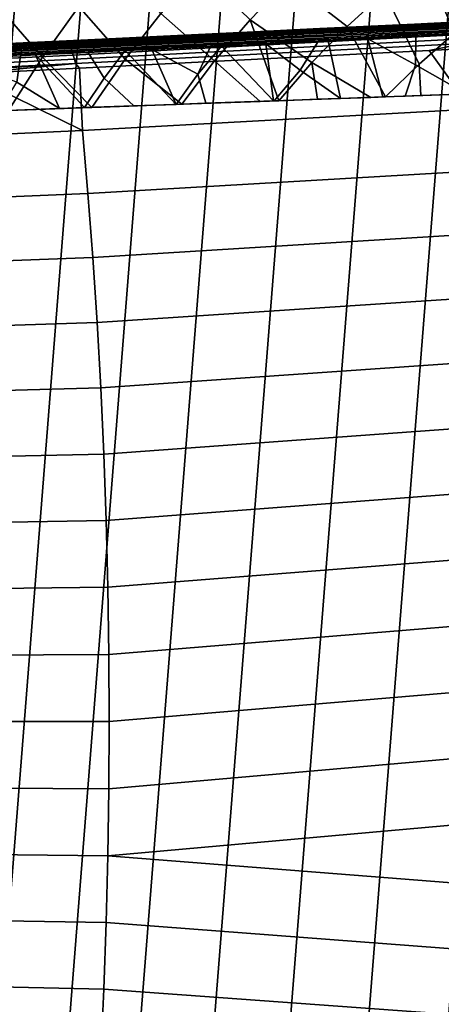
# Model space of a CAD drawing. Header units: metres. Extents: x -167 to 28, y -50 to 27.
# Tile 203 of 256: x -16.55 to -9.56, y -4.68 to 11.63. Entities that reach past the tile are written whole.
import ezdxf

# ---------------------------------------------------------------- set-up
doc = ezdxf.new("R2010")
doc.units = ezdxf.units.M
doc.layers.add('solid_12_065_011_XXX', color=7, linetype='CONTINUOUS')

msp = doc.modelspace()

# ---------------------------------------------------------------- linework, layer by layer
at = {"layer": 'solid_12_065_011_XXX'}
for points in [[(-9.666076, -24.778851, 0.2), (-5.647253, 25.991018, 0.2), (-4.255505, 26.254814, 0.2), (-8.333064, -25.258354, 0.2)], [(-10.971596, -24.229086, 0.2), (-7.02309, 25.653473, 0.2), (-5.647253, 25.991018, 0.2), (-9.666076, -24.778851, 0.2)], [(-12.24579, -23.610701, 0.2), (-8.378925, 25.243179, 0.2), (-7.02309, 25.653473, 0.2), (-10.971596, -24.229086, 0.2)], [(-13.485169, -22.925415, 0.2), (-9.71078, 24.761368, 0.2), (-8.378925, 25.243179, 0.2), (-12.24579, -23.610701, 0.2)], [(-14.686287, -22.175152, 0.2), (-11.015003, 24.209381, 0.2), (-9.71078, 24.761368, 0.2), (-13.485169, -22.925415, 0.2)], [(-15.845693, -21.362082, 0.2), (-12.287968, 23.588774, 0.2), (-11.015003, 24.209381, 0.2), (-14.686287, -22.175152, 0.2)], [(-16.960054, -20.48856, 0.2), (-13.526011, 22.901344, 0.2), (-12.287968, 23.588774, 0.2), (-15.845693, -21.362082, 0.2)], [(-18.026325, -19.556995, 0.2), (-14.725575, 22.149086, 0.2), (-13.526011, 22.901344, 0.2), (-16.960054, -20.48856, 0.2)], [(-19.041513, -18.570009, 0.2), (-15.883376, 21.334078, 0.2), (-14.725575, 22.149086, 0.2), (-18.026325, -19.556995, 0.2)], [(-19.041513, -18.570009, 0.2), (-16.99617, 20.458609, 0.2), (-15.883376, 21.334078, 0.2)], [(-12.729752, 11.624595, 139.088928), (-12.105793, 12.273042, 139.088928), (-12.911184, 13.144507, 138.188522), (-13.578942, 12.453477, 138.188522)], [(-9.340325, 11.400436, 140.70462), (-8.725972, 11.877248, 140.70462), (-9.186541, 13.110734, 139.928345), (-9.859109, 12.612765, 139.928345)], [(-10.504737, 12.08033, 139.928345), (-11.448846, 12.888045, 139.088928), (-12.105793, 12.273042, 139.088928), (-11.121659, 11.514884, 139.928345)], [(-16.175215, 11.005111, 137.229401), (-15.569463, 11.846596, 137.229401), (-16.267981, 12.724369, 136.214035), (-16.91589, 11.849448, 136.214035)], [(-14.801933, 10.971762, 138.188522), (-14.209764, 11.728571, 138.188522), (-14.919982, 12.654807, 137.229401), (-15.569463, 11.846596, 137.229401)], [(-9.928672, 10.891882, 140.70462), (-9.340325, 11.400436, 140.70462), (-9.859109, 12.612765, 139.928345), (-10.504737, 12.08033, 139.928345)], [(-13.319021, 10.94447, 139.088928), (-12.729752, 11.624595, 139.088928), (-13.578942, 12.453477, 138.188522), (-14.209764, 11.728571, 138.188522)], [(-11.121659, 11.514884, 139.928345), (-12.105793, 12.273042, 139.088928), (-12.729752, 11.624595, 139.088928), (-11.708191, 10.917973, 139.928345)], [(-10.485008, 10.347435, 140.708679), (-9.928672, 10.891882, 140.70462), (-10.504737, 12.08033, 139.928345), (-11.121659, 11.514884, 139.928345)], [(-16.738775, 10.123896, 137.231003), (-16.175215, 11.005111, 137.229401), (-16.91589, 11.849448, 136.214035), (-17.516794, 10.941601, 136.214035)], [(-15.353188, 10.17342, 138.194046), (-14.801933, 10.971762, 138.188522), (-15.569463, 11.846596, 137.229401), (-16.175215, 11.005111, 137.229401)], [(-9.351457, 11.578514, 151.598633), (-9.353066, 11.58461, 151.498184), (-10.008699, 11.553011, 151.683334), (-15.797849, 11.268797, 153.39801)], [(-13.864163, 10.226643, 139.096786), (-13.319021, 10.94447, 139.088928), (-14.209764, 11.728571, 138.188522), (-14.801933, 10.971762, 138.188522)], [(-12.566495, 10.273028, 139.783371), (-12.255174, 10.284157, 139.935059), (-12.729752, 11.624595, 139.088928), (-13.319021, 10.94447, 139.088928)], [(-12.255174, 10.284157, 139.935059), (-11.708191, 10.917973, 139.928345), (-12.729752, 11.624595, 139.088928)], [(-8.862728, 11.608481, 141.822113), (-10.231159, 11.54255, 141.356842), (-10.008699, 11.553011, 151.683334), (-9.353066, 11.58461, 151.498184)], [(-9.419563, 11.579245, 141.614075), (-10.231159, 11.54255, 141.356842), (-8.862728, 11.608481, 141.822113)], [(-8.845731, 11.599735, 141.772079), (-10.211507, 11.533933, 141.307785), (-9.419563, 11.579245, 141.614075)], [(-8.837984, 11.588431, 141.748947), (-10.202573, 11.522686, 141.285049), (-10.211507, 11.533933, 141.307785), (-8.845731, 11.599735, 141.772079)], [(-8.83077, 11.572959, 141.728165), (-10.194294, 11.507265, 141.264633), (-10.202573, 11.522686, 141.285049), (-8.837984, 11.588431, 141.748947)], [(-15.797849, 11.268797, 153.39801), (-15.773906, 11.254478, 153.481476), (-9.325039, 11.561431, 151.689255), (-9.351457, 11.578514, 151.598633)], [(-15.797849, 11.268797, 153.39801), (-10.008699, 11.553011, 151.683334), (-15.763912, 11.275637, 153.297256)], [(-15.773906, 11.254478, 153.481476), (-15.750124, 11.230097, 153.562637), (-9.298893, 11.532453, 151.776886), (-9.325039, 11.561431, 151.689255)], [(-14.166552, 11.352956, 139.545181), (-15.410023, 11.293054, 138.80806), (-15.763912, 11.275637, 153.297256), (-10.008699, 11.553011, 151.683334)], [(-15.750124, 11.230097, 153.562637), (-15.726831, 11.195989, 153.64035), (-9.298893, 11.532453, 151.776886)], [(-15.704347, 11.152623, 153.713562), (-9.273447, 11.492054, 151.860077), (-9.298893, 11.532453, 151.776886), (-15.726831, 11.195989, 153.64035)], [(-15.682982, 11.100597, 153.78125), (-9.249118, 11.440896, 151.937485), (-9.273447, 11.492054, 151.860077), (-15.704347, 11.152623, 153.713562)], [(-15.66303, 11.040628, 153.842499), (-9.226302, 11.379815, 152.007843), (-9.249118, 11.440896, 151.937485), (-15.682982, 11.100597, 153.78125)], [(-12.88673, 11.414611, 140.216812), (-14.166552, 11.352956, 139.545181), (-10.008699, 11.553011, 151.683334)], [(-11.951, 11.457284, 140.626617), (-13.177666, 11.398188, 140.041458), (-12.88673, 11.414611, 140.216812)], [(-12.861927, 11.406241, 140.17009), (-13.177666, 11.398188, 140.041458), (-11.951, 11.457284, 140.626617)], [(-11.5737, 11.477869, 140.821274), (-12.88673, 11.414611, 140.216812), (-10.008699, 11.553011, 151.683334)], [(-11.951, 11.457284, 140.626617), (-12.88673, 11.414611, 140.216812), (-11.5737, 11.477869, 140.821274)], [(-11.551437, 11.469377, 140.773315), (-12.861927, 11.406241, 140.17009), (-11.951, 11.457284, 140.626617)], [(-11.541339, 11.458187, 140.751038), (-12.85069, 11.395106, 140.148346), (-12.861927, 11.406241, 140.17009), (-11.551437, 11.469377, 140.773315)], [(-11.532014, 11.442816, 140.731033), (-12.840342, 11.379785, 140.128815), (-12.85069, 11.395106, 140.148346), (-11.541339, 11.458187, 140.751038)], [(-11.523762, 11.423758, 140.713959), (-12.831217, 11.360768, 140.112137), (-12.840342, 11.379785, 140.128815), (-11.532014, 11.442816, 140.731033)], [(-11.51685, 11.401625, 140.700333), (-12.823607, 11.33867, 140.098831), (-12.831217, 11.360768, 140.112137), (-11.523762, 11.423758, 140.713959)], [(-10.697306, 11.517684, 141.151245), (-11.951, 11.457284, 140.626617), (-11.5737, 11.477869, 140.821274)], [(-11.551437, 11.469377, 140.773315), (-11.951, 11.457284, 140.626617), (-10.697306, 11.517684, 141.151245)], [(-10.728849, 10.338717, 140.610779), (-10.485008, 10.347435, 140.708679), (-11.121659, 11.514884, 139.928345), (-11.708191, 10.917973, 139.928345)], [(-10.231159, 11.54255, 141.356842), (-11.5737, 11.477869, 140.821274), (-10.008699, 11.553011, 151.683334)], [(-10.697306, 11.517684, 141.151245), (-11.5737, 11.477869, 140.821274), (-10.231159, 11.54255, 141.356842)], [(-10.211507, 11.533933, 141.307785), (-11.551437, 11.469377, 140.773315), (-10.697306, 11.517684, 141.151245)], [(-10.202573, 11.522686, 141.285049), (-11.541339, 11.458187, 140.751038), (-11.551437, 11.469377, 140.773315), (-10.211507, 11.533933, 141.307785)], [(-10.194294, 11.507265, 141.264633), (-11.532014, 11.442816, 140.731033), (-11.541339, 11.458187, 140.751038), (-10.202573, 11.522686, 141.285049)], [(-10.186935, 11.488163, 141.247192), (-11.523762, 11.423758, 140.713959), (-11.532014, 11.442816, 140.731033), (-10.194294, 11.507265, 141.264633)], [(-10.180735, 11.465996, 141.233292), (-11.51685, 11.401625, 140.700333), (-11.523762, 11.423758, 140.713959), (-10.186935, 11.488163, 141.247192)], [(-10.175891, 11.441475, 141.223373), (-11.511497, 11.377129, 140.690613), (-11.51685, 11.401625, 140.700333), (-10.180735, 11.465996, 141.233292)], [(-10.17256, 11.415389, 141.217743), (-11.507878, 11.351056, 140.68512), (-11.511497, 11.377129, 140.690613), (-10.175891, 11.441475, 141.223373)], [(-9.419563, 11.579245, 141.614075), (-10.697306, 11.517684, 141.151245), (-10.231159, 11.54255, 141.356842)], [(-10.211507, 11.533933, 141.307785), (-10.697306, 11.517684, 141.151245), (-9.419563, 11.579245, 141.614075)], [(-8.824324, 11.553813, 141.710419), (-10.186935, 11.488163, 141.247192), (-10.194294, 11.507265, 141.264633), (-8.83077, 11.572959, 141.728165)], [(-8.818849, 11.531611, 141.696274), (-10.180735, 11.465996, 141.233292), (-10.186935, 11.488163, 141.247192), (-8.824324, 11.553813, 141.710419)], [(-8.814523, 11.507066, 141.686172), (-10.175891, 11.441475, 141.223373), (-10.180735, 11.465996, 141.233292), (-8.818849, 11.531611, 141.696274)], [(-8.811485, 11.480966, 141.68045), (-10.17256, 11.415389, 141.217743), (-10.175891, 11.441475, 141.223373), (-8.814523, 11.507066, 141.686172)], [(-8.809833, 11.45415, 141.679291), (-10.170848, 11.388577, 141.216614), (-10.17256, 11.415389, 141.217743), (-8.811485, 11.480966, 141.68045)], [(-8.809619, 11.427481, 141.682739), (-10.170812, 11.361898, 141.220001), (-10.170848, 11.388577, 141.216614), (-8.809833, 11.45415, 141.679291)], [(-8.809619, 11.427481, 141.682739), (-9.986393, 11.345414, 141.295609), (-10.170812, 11.361898, 141.220001)], [(-8.809619, 11.427481, 141.682739), (-9.422402, 11.372602, 141.492386), (-9.986393, 11.345414, 141.295609)], [(-15.797849, 11.268797, 153.39801), (-15.763912, 11.275637, 153.297256), (-17.696491, 11.182495, 153.834595), (-22.247215, 10.957797, 155.186935)], [(-22.247215, 10.957797, 155.186935), (-22.22307, 10.942966, 155.271851), (-15.773906, 11.254478, 153.481476), (-15.797849, 11.268797, 153.39801)], [(-22.22307, 10.942966, 155.271851), (-22.199097, 10.917734, 155.354324), (-15.750124, 11.230097, 153.562637), (-15.773906, 11.254478, 153.481476)], [(-15.410023, 11.293054, 138.80806), (-16.613739, 11.235068, 138.007446), (-17.696491, 11.182495, 153.834595), (-15.763912, 11.275637, 153.297256)], [(-15.538323, 11.284465, 138.695175), (-16.666704, 11.230109, 137.937271), (-16.613739, 11.235068, 138.007446)], [(-16.582048, 11.22703, 137.965027), (-16.666704, 11.230109, 137.937271), (-15.538323, 11.284465, 138.695175)], [(-15.538323, 11.284465, 138.695175), (-16.613739, 11.235068, 138.007446), (-15.410023, 11.293054, 138.80806)], [(-15.380611, 11.284905, 138.764069), (-16.582048, 11.22703, 137.965027), (-15.538323, 11.284465, 138.695175)], [(-15.367185, 11.273876, 138.74353), (-16.567577, 11.216051, 137.945206), (-16.582048, 11.22703, 137.965027), (-15.380611, 11.284905, 138.764069)], [(-15.354871, 11.258649, 138.725113), (-16.554325, 11.20087, 137.927399), (-16.567577, 11.216051, 137.945206), (-15.367185, 11.273876, 138.74353)], [(-15.344067, 11.239715, 138.709366), (-16.542721, 11.181973, 137.912186), (-16.554325, 11.20087, 137.927399), (-15.354871, 11.258649, 138.725113)], [(-15.644766, 10.97354, 153.896454), (-9.205374, 11.30981, 152.069992), (-9.226302, 11.379815, 152.007843), (-15.66303, 11.040628, 153.842499)], [(-15.628441, 10.900259, 153.942383), (-9.186676, 11.232027, 152.122925), (-9.205374, 11.30981, 152.069992), (-15.644766, 10.97354, 153.896454)], [(-14.374388, 11.340535, 139.397125), (-15.538323, 11.284465, 138.695175), (-15.410023, 11.293054, 138.80806)], [(-15.380611, 11.284905, 138.764069), (-15.538323, 11.284465, 138.695175), (-14.374388, 11.340535, 139.397125)], [(-14.374388, 11.340535, 139.397125), (-15.410023, 11.293054, 138.80806), (-14.166552, 11.352956, 139.545181)], [(-14.139462, 11.344696, 139.499741), (-15.380611, 11.284905, 138.764069), (-14.374388, 11.340535, 139.397125)], [(-14.127113, 11.333614, 139.478577), (-15.367185, 11.273876, 138.74353), (-15.380611, 11.284905, 138.764069), (-14.139462, 11.344696, 139.499741)], [(-14.115768, 11.318341, 139.459564), (-15.354871, 11.258649, 138.725113), (-15.367185, 11.273876, 138.74353), (-14.127113, 11.333614, 139.478577)], [(-14.105791, 11.299366, 139.443329), (-15.344067, 11.239715, 138.709366), (-15.354871, 11.258649, 138.725113), (-14.115768, 11.318341, 139.459564)], [(-14.097503, 11.2773, 139.430389), (-15.335118, 11.21768, 138.696808), (-15.344067, 11.239715, 138.709366), (-14.105791, 11.299366, 139.443329)], [(-14.091169, 11.252851, 139.421158), (-15.328314, 11.193254, 138.687851), (-15.335118, 11.21768, 138.696808), (-14.097503, 11.2773, 139.430389)], [(-13.177666, 11.398188, 140.041458), (-14.374388, 11.340535, 139.397125), (-14.166552, 11.352956, 139.545181)], [(-14.139462, 11.344696, 139.499741), (-14.374388, 11.340535, 139.397125), (-13.177666, 11.398188, 140.041458)], [(-13.177666, 11.398188, 140.041458), (-14.166552, 11.352956, 139.545181), (-12.88673, 11.414611, 140.216812)], [(-12.861927, 11.406241, 140.17009), (-14.139462, 11.344696, 139.499741), (-13.177666, 11.398188, 140.041458)], [(-12.85069, 11.395106, 140.148346), (-14.127113, 11.333614, 139.478577), (-14.139462, 11.344696, 139.499741), (-12.861927, 11.406241, 140.17009)], [(-12.840342, 11.379785, 140.128815), (-14.115768, 11.318341, 139.459564), (-14.127113, 11.333614, 139.478577), (-12.85069, 11.395106, 140.148346)], [(-12.831217, 11.360768, 140.112137), (-14.105791, 11.299366, 139.443329), (-14.115768, 11.318341, 139.459564), (-12.840342, 11.379785, 140.128815)], [(-12.823607, 11.33867, 140.098831), (-14.097503, 11.2773, 139.430389), (-14.105791, 11.299366, 139.443329), (-12.831217, 11.360768, 140.112137)], [(-12.817759, 11.314198, 140.08934), (-14.091169, 11.252851, 139.421158), (-14.097503, 11.2773, 139.430389), (-12.823607, 11.33867, 140.098831)], [(-12.813858, 11.288139, 140.083969), (-14.086994, 11.226806, 139.415924), (-14.091169, 11.252851, 139.421158), (-12.817759, 11.314198, 140.08934)], [(-12.812031, 11.261332, 140.08287), (-14.085112, 11.200002, 139.414871), (-14.086994, 11.226806, 139.415924), (-12.813858, 11.288139, 140.083969)], [(-12.812336, 11.234637, 140.086105), (-14.085583, 11.173299, 139.418015), (-14.085112, 11.200002, 139.414871), (-12.812031, 11.261332, 140.08287)], [(-11.511497, 11.377129, 140.690613), (-12.817759, 11.314198, 140.08934), (-12.823607, 11.33867, 140.098831), (-11.51685, 11.401625, 140.700333)], [(-11.507878, 11.351056, 140.68512), (-12.813858, 11.288139, 140.083969), (-12.817759, 11.314198, 140.08934), (-11.511497, 11.377129, 140.690613)], [(-11.506108, 11.324246, 140.68399), (-12.812031, 11.261332, 140.08287), (-12.813858, 11.288139, 140.083969), (-11.507878, 11.351056, 140.68512)], [(-11.506245, 11.297561, 140.687317), (-12.812336, 11.234637, 140.086105), (-12.812031, 11.261332, 140.08287), (-11.506108, 11.324246, 140.68399)], [(-11.506245, 11.297561, 140.687317), (-12.470781, 11.225677, 140.259827), (-12.812336, 11.234637, 140.086105)], [(-11.506245, 11.297561, 140.687317), (-11.604094, 11.267485, 140.653488), (-12.470781, 11.225677, 140.259827)], [(-12.470781, 11.225677, 140.259827), (-11.604094, 11.267485, 140.653488), (-11.900142, 10.789996, 140.723465)], [(-11.232316, 10.320705, 141.214493), (-11.900142, 10.789996, 140.723465), (-11.604094, 11.267485, 140.653488), (-11.435229, 11.275658, 140.726059)], [(-11.506245, 11.297561, 140.687317), (-11.435229, 11.275658, 140.726059), (-11.604094, 11.267485, 140.653488)], [(-10.170848, 11.388577, 141.216614), (-11.506108, 11.324246, 140.68399), (-11.507878, 11.351056, 140.68512), (-10.17256, 11.415389, 141.217743)], [(-10.170812, 11.361898, 141.220001), (-11.506245, 11.297561, 140.687317), (-11.506108, 11.324246, 140.68399), (-10.170848, 11.388577, 141.216614)], [(-10.170812, 11.361898, 141.220001), (-11.435229, 11.275658, 140.726059), (-11.506245, 11.297561, 140.687317)], [(-10.170812, 11.361898, 141.220001), (-10.778785, 11.307275, 140.995743), (-11.435229, 11.275658, 140.726059)], [(-10.778785, 11.307275, 140.995743), (-10.531005, 10.345776, 141.49585), (-11.232316, 10.320705, 141.214493), (-11.435229, 11.275658, 140.726059)], [(-10.170812, 11.361898, 141.220001), (-9.986393, 11.345414, 141.295609), (-10.778785, 11.307275, 140.995743)], [(-10.778785, 11.307275, 140.995743), (-9.986393, 11.345414, 141.295609), (-9.991753, 10.880753, 141.490341)], [(-10.160052, 10.359036, 141.635864), (-10.531005, 10.345776, 141.49585), (-10.778785, 11.307275, 140.995743), (-9.991753, 10.880753, 141.490341)], [(-9.143925, 10.395361, 141.989655), (-9.991753, 10.880753, 141.490341), (-9.986393, 11.345414, 141.295609), (-9.422402, 11.372602, 141.492386)], [(-9.901691, 10.368287, 140.931854), (-9.120541, 10.396212, 141.207367), (-9.340325, 11.400436, 140.70462), (-9.928672, 10.891882, 140.70462)], [(-22.199097, 10.917734, 155.354324), (-22.175636, 10.882461, 155.433197), (-15.726831, 11.195989, 153.64035), (-15.750124, 11.230097, 153.562637)], [(-22.175636, 10.882461, 155.433197), (-22.153025, 10.837649, 155.507309), (-15.704347, 11.152623, 153.713562), (-15.726831, 11.195989, 153.64035)], [(-22.153025, 10.837649, 155.507309), (-22.131584, 10.783937, 155.575638), (-15.682982, 11.100597, 153.78125), (-15.704347, 11.152623, 153.713562)], [(-22.131584, 10.783937, 155.575638), (-22.111616, 10.722089, 155.637192), (-15.66303, 11.040628, 153.842499), (-15.682982, 11.100597, 153.78125)], [(-16.542721, 11.181973, 137.912186), (-17.698536, 11.126298, 137.05394), (-17.704456, 11.136127, 137.060883), (-16.554325, 11.20087, 137.927399)], [(-17.69228, 11.113775, 137.046722), (-17.698536, 11.126298, 137.05394), (-16.542721, 11.181973, 137.912186)], [(-16.533133, 11.159969, 137.900055), (-17.688334, 11.104324, 137.042267), (-17.69228, 11.113775, 137.046722), (-16.542721, 11.181973, 137.912186)], [(-17.68289, 11.088239, 137.036301), (-17.688334, 11.104324, 137.042267), (-16.533133, 11.159969, 137.900055)], [(-16.525873, 11.135566, 137.891403), (-17.680634, 11.079942, 137.033936), (-17.68289, 11.088239, 137.036301), (-16.533133, 11.159969, 137.900055)], [(-17.676645, 11.060483, 137.030045), (-17.680634, 11.079942, 137.033936), (-16.525873, 11.135566, 137.891403)], [(-16.521173, 11.109546, 137.886505), (-17.675686, 11.053934, 137.029221), (-17.676645, 11.060483, 137.030045), (-16.525873, 11.135566, 137.891403)], [(-17.673777, 11.031553, 137.028168), (-17.675686, 11.053934, 137.029221), (-16.521173, 11.109546, 137.886505)], [(-16.519184, 11.082747, 137.885513), (-17.673647, 11.027137, 137.028259), (-17.673777, 11.031553, 137.028168), (-16.521173, 11.109546, 137.886505)], [(-15.335118, 11.21768, 138.696808), (-16.533133, 11.159969, 137.900055), (-16.542721, 11.181973, 137.912186), (-15.344067, 11.239715, 138.709366)], [(-15.328314, 11.193254, 138.687851), (-16.525873, 11.135566, 137.891403), (-16.533133, 11.159969, 137.900055), (-15.335118, 11.21768, 138.696808)], [(-15.323873, 11.167221, 138.682785), (-16.521173, 11.109546, 137.886505), (-16.525873, 11.135566, 137.891403), (-15.328314, 11.193254, 138.687851)], [(-15.321936, 11.14042, 138.681747), (-16.519184, 11.082747, 137.885513), (-16.521173, 11.109546, 137.886505), (-15.323873, 11.167221, 138.682785)], [(-15.322567, 11.113709, 138.684799), (-16.519972, 11.056029, 137.888458), (-16.519184, 11.082747, 137.885513), (-15.321936, 11.14042, 138.681747)], [(-15.322567, 11.113709, 138.684799), (-16.290501, 11.041845, 138.057129), (-16.519972, 11.056029, 137.888458)], [(-15.322567, 11.113709, 138.684799), (-15.414378, 11.084039, 138.635742), (-16.290501, 11.041845, 138.057129)], [(-15.628441, 10.900259, 153.942383), (-15.55714, 10.824642, 153.963669), (-9.761616, 11.117843, 152.333237), (-9.186676, 11.232027, 152.122925)], [(-9.761616, 11.117843, 152.333237), (-15.55714, 10.824642, 153.963669), (-15.512235, 9.791866, 154.388382), (-9.064698, 10.143717, 152.589905)], [(-15.322567, 11.113709, 138.684799), (-14.80295, 11.113264, 139.012253), (-15.414378, 11.084039, 138.635742)], [(-15.414378, 11.084039, 138.635742), (-14.80295, 11.113264, 139.012253), (-15.152111, 10.656231, 139.001572)], [(-14.086994, 11.226806, 139.415924), (-15.323873, 11.167221, 138.682785), (-15.328314, 11.193254, 138.687851), (-14.091169, 11.252851, 139.421158)], [(-14.085112, 11.200002, 139.414871), (-15.321936, 11.14042, 138.681747), (-15.323873, 11.167221, 138.682785), (-14.086994, 11.226806, 139.415924)], [(-14.085583, 11.173299, 139.418015), (-15.322567, 11.113709, 138.684799), (-15.321936, 11.14042, 138.681747), (-14.085112, 11.200002, 139.414871)], [(-14.085583, 11.173299, 139.418015), (-14.80295, 11.113264, 139.012253), (-15.322567, 11.113709, 138.684799)], [(-14.65633, 10.198312, 139.506271), (-15.152111, 10.656231, 139.001572), (-14.80295, 11.113264, 139.012253), (-13.957362, 10.223295, 139.903168)], [(-14.085583, 11.173299, 139.418015), (-14.361157, 11.134755, 139.270813), (-14.80295, 11.113264, 139.012253)], [(-14.361157, 11.134755, 139.270813), (-13.957362, 10.223295, 139.903168), (-14.80295, 11.113264, 139.012253)], [(-14.361157, 11.134755, 139.270813), (-13.386476, 11.181597, 139.803879), (-13.596495, 10.721471, 139.893173)], [(-14.085583, 11.173299, 139.418015), (-13.386476, 11.181597, 139.803879), (-14.361157, 11.134755, 139.270813)], [(-14.361157, 11.134755, 139.270813), (-13.596495, 10.721471, 139.893173), (-13.957362, 10.223295, 139.903168)], [(-12.812336, 11.234637, 140.086105), (-13.386476, 11.181597, 139.803879), (-14.085583, 11.173299, 139.418015)], [(-13.386476, 11.181597, 139.803879), (-13.206036, 11.190239, 139.897095), (-13.596495, 10.721471, 139.893173)], [(-13.464954, 10.240896, 140.167114), (-13.596495, 10.721471, 139.893173), (-13.206036, 11.190239, 139.897095), (-12.341629, 10.281051, 140.723923)], [(-12.812336, 11.234637, 140.086105), (-13.206036, 11.190239, 139.897095), (-13.386476, 11.181597, 139.803879)], [(-12.812336, 11.234637, 140.086105), (-12.470781, 11.225677, 140.259827), (-13.206036, 11.190239, 139.897095)], [(-12.470781, 11.225677, 140.259827), (-12.341629, 10.281051, 140.723923), (-13.206036, 11.190239, 139.897095)], [(-12.332871, 10.281363, 140.728012), (-12.341629, 10.281051, 140.723923), (-12.470781, 11.225677, 140.259827), (-11.900142, 10.789996, 140.723465)], [(-9.186676, 11.232027, 152.122925), (-9.761616, 11.117843, 152.333237), (-9.146546, 11.149048, 152.15889)], [(-9.064698, 10.143717, 152.589905), (-9.146546, 11.149048, 152.15889), (-9.761616, 11.117843, 152.333237)], [(-22.111616, 10.722089, 155.637192), (-22.09341, 10.652987, 155.691116), (-15.644766, 10.97354, 153.896454), (-15.66303, 11.040628, 153.842499)], [(-22.09341, 10.652987, 155.691116), (-22.077223, 10.577615, 155.736618), (-15.628441, 10.900259, 153.942383), (-15.644766, 10.97354, 153.896454)], [(-16.519972, 11.056029, 137.888458), (-17.670801, 10.975236, 137.043518), (-17.67841, 10.97487, 137.037567)], [(-16.519972, 11.056029, 137.888458), (-17.67841, 10.97487, 137.037567), (-17.674582, 11.000412, 137.031097)], [(-16.519972, 11.056029, 137.888458), (-17.674582, 11.000412, 137.031097), (-17.674397, 11.002542, 137.030731), (-16.519184, 11.082747, 137.885513)], [(-17.674397, 11.002542, 137.030731), (-17.673647, 11.027137, 137.028259), (-16.519184, 11.082747, 137.885513)], [(-16.519972, 11.056029, 137.888458), (-16.535795, 11.029964, 137.886459), (-17.670801, 10.975236, 137.043518)], [(-17.670801, 10.975236, 137.043518), (-16.535795, 11.029964, 137.886459), (-16.596043, 10.590572, 138.050888)], [(-15.353188, 10.17342, 138.194046), (-16.175215, 11.005111, 137.229401), (-16.738775, 10.123896, 137.231003)], [(-15.888649, 10.154264, 138.739761), (-16.596043, 10.590572, 138.050888), (-16.535795, 11.029964, 137.886459), (-16.290501, 11.041845, 138.057129)], [(-16.519972, 11.056029, 137.888458), (-16.290501, 11.041845, 138.057129), (-16.535795, 11.029964, 137.886459)], [(-15.414378, 11.084039, 138.635742), (-15.152111, 10.656231, 139.001572), (-15.476215, 10.169005, 139.006165), (-16.290501, 11.041845, 138.057129)], [(-15.476215, 10.169005, 139.006165), (-15.888649, 10.154264, 138.739761), (-16.290501, 11.041845, 138.057129)], [(-13.864163, 10.226643, 139.096786), (-14.801933, 10.971762, 138.188522), (-15.353188, 10.17342, 138.194046)], [(-12.566495, 10.273028, 139.783371), (-13.319021, 10.94447, 139.088928), (-13.864163, 10.226643, 139.096786)], [(-22.077223, 10.577615, 155.736618), (-21.987984, 10.500821, 155.752213), (-15.628441, 10.900259, 153.942383)], [(-15.628441, 10.900259, 153.942383), (-21.987984, 10.500821, 155.752213), (-17.419968, 10.730708, 154.483643)], [(-15.628441, 10.900259, 153.942383), (-17.419968, 10.730708, 154.483643), (-15.55714, 10.824642, 153.963669)], [(-15.512235, 9.791866, 154.388382), (-15.55714, 10.824642, 153.963669), (-17.419968, 10.730708, 154.483643)], [(-11.232316, 10.320705, 141.214493), (-12.332871, 10.281363, 140.728012), (-11.900142, 10.789996, 140.723465)], [(-11.612829, 10.307118, 140.233063), (-11.708191, 10.917973, 139.928345), (-12.255174, 10.284157, 139.935059)], [(-10.728849, 10.338717, 140.610779), (-11.708191, 10.917973, 139.928345), (-11.612829, 10.307118, 140.233063)], [(-9.901691, 10.368287, 140.931854), (-9.928672, 10.891882, 140.70462), (-10.485008, 10.347435, 140.708679)], [(-9.143925, 10.395361, 141.989655), (-10.160052, 10.359036, 141.635864), (-9.991753, 10.880753, 141.490341)], [(-17.419968, 10.730708, 154.483643), (-21.987984, 10.500821, 155.752213), (-21.969212, 9.492973, 156.149994), (-15.512235, 9.791866, 154.388382)], [(-14.65633, 10.198312, 139.506271), (-15.476215, 10.169005, 139.006165), (-15.152111, 10.656231, 139.001572)], [(-13.464954, 10.240896, 140.167114), (-13.957362, 10.223295, 139.903168), (-13.596495, 10.721471, 139.893173)], [(-15.888649, 10.154264, 138.739761), (-16.889505, 10.118491, 138.049927), (-16.596043, 10.590572, 138.050888)], [(-12.341629, 10.281051, 140.723923), (-12.566495, 10.273028, 139.783371), (-13.464954, 10.240896, 140.167114)], [(-12.341629, 10.281051, 140.723923), (-12.332871, 10.281363, 140.728012), (-12.255174, 10.284157, 139.935059), (-12.566495, 10.273028, 139.783371)], [(-12.332871, 10.281363, 140.728012), (-11.232316, 10.320705, 141.214493), (-11.612829, 10.307118, 140.233063), (-12.255174, 10.284157, 139.935059)], [(-11.232316, 10.320705, 141.214493), (-10.728849, 10.338717, 140.610779), (-11.612829, 10.307118, 140.233063)], [(-11.232316, 10.320705, 141.214493), (-10.531005, 10.345776, 141.49585), (-10.485008, 10.347435, 140.708679), (-10.728849, 10.338717, 140.610779)], [(-10.531005, 10.345776, 141.49585), (-10.160052, 10.359036, 141.635864), (-9.901691, 10.368287, 140.931854), (-10.485008, 10.347435, 140.708679)], [(-10.160052, 10.359036, 141.635864), (-9.143925, 10.395361, 141.989655), (-9.120541, 10.396212, 141.207367), (-9.901691, 10.368287, 140.931854)], [(-16.889505, 10.118491, 138.049927), (-15.888649, 10.154264, 138.739761), (-15.923142, 10.153048, 137.813095), (-16.738775, 10.123896, 137.231003)], [(-15.353188, 10.17342, 138.194046), (-16.738775, 10.123896, 137.231003), (-15.923142, 10.153048, 137.813095)], [(-15.888649, 10.154264, 138.739761), (-15.476215, 10.169005, 139.006165), (-15.353188, 10.17342, 138.194046), (-15.923142, 10.153048, 137.813095)], [(-9.064698, 10.143717, 152.589905), (-15.512235, 9.791866, 154.388382), (-15.42038, 8.745305, 154.756088), (-8.968752, 9.122355, 152.97377)], [(-15.476215, 10.169005, 139.006165), (-14.65633, 10.198312, 139.506271), (-14.742404, 10.195251, 138.579849), (-15.353188, 10.17342, 138.194046)], [(-13.864163, 10.226643, 139.096786), (-15.353188, 10.17342, 138.194046), (-14.742404, 10.195251, 138.579849)], [(-14.65633, 10.198312, 139.506271), (-13.957362, 10.223295, 139.903168), (-13.864163, 10.226643, 139.096786), (-14.742404, 10.195251, 138.579849)], [(-13.957362, 10.223295, 139.903168), (-13.464954, 10.240896, 140.167114), (-13.605934, 10.235873, 139.240402), (-13.864163, 10.226643, 139.096786)], [(-13.464954, 10.240896, 140.167114), (-12.566495, 10.273028, 139.783371), (-13.864163, 10.226643, 139.096786), (-13.605934, 10.235873, 139.240402)], [(-15.512235, 9.791866, 154.388382), (-21.969212, 9.492973, 156.149994), (-21.884615, 8.474296, 156.488937), (-15.42038, 8.745305, 154.756088)], [(-8.968752, 9.122355, 152.97377), (-15.42038, 8.745305, 154.756088), (-15.338956, 7.684256, 155.081985), (-8.883057, 8.085655, 153.316635)], [(-15.42038, 8.745305, 154.756088), (-21.884615, 8.474296, 156.488937), (-21.809637, 7.443006, 156.7892), (-15.338956, 7.684256, 155.081985)], [(-8.883057, 8.085655, 153.316635), (-15.338956, 7.684256, 155.081985), (-15.268107, 6.610474, 155.365524), (-8.807759, 7.03536, 153.61792)], [(-15.338956, 7.684256, 155.081985), (-21.809637, 7.443006, 156.7892), (-21.744404, 6.400637, 157.050323), (-15.268107, 6.610474, 155.365524)], [(-8.807759, 7.03536, 153.61792), (-15.268107, 6.610474, 155.365524), (-15.207942, 5.525727, 155.606277), (-8.742986, 5.973228, 153.877121)], [(-15.268107, 6.610474, 155.365524), (-21.744404, 6.400637, 157.050323), (-21.689001, 5.348721, 157.271988), (-15.207942, 5.525727, 155.606277)], [(-8.742986, 5.973228, 153.877121), (-15.207942, 5.525727, 155.606277), (-15.158552, 4.431789, 155.803909), (-8.688832, 4.90104, 154.093842)], [(-15.207942, 5.525727, 155.606277), (-21.689001, 5.348721, 157.271988), (-21.643509, 4.28879, 157.453934), (-15.158552, 4.431789, 155.803909)], [(-8.688832, 4.90104, 154.093842), (-15.158552, 4.431789, 155.803909), (-15.120024, 3.330443, 155.958054), (-8.645393, 3.820584, 154.267685)], [(-15.158552, 4.431789, 155.803909), (-21.643509, 4.28879, 157.453934), (-21.608002, 3.222389, 157.595886), (-15.120024, 3.330443, 155.958054)], [(-8.645393, 3.820584, 154.267685), (-15.120024, 3.330443, 155.958054), (-15.092431, 2.223502, 156.068436), (-8.612743, 2.733664, 154.398376)], [(-15.120024, 3.330443, 155.958054), (-21.608002, 3.222389, 157.595886), (-21.582554, 2.151096, 157.697556), (-15.092431, 2.223502, 156.068436)], [(-8.612743, 2.733664, 154.398376), (-15.092431, 2.223502, 156.068436), (-15.075847, 1.112785, 156.134781), (-8.590941, 1.642101, 154.485657)], [(-15.092431, 2.223502, 156.068436), (-21.582554, 2.151096, 157.697556), (-21.567244, 1.076492, 157.758667), (-15.075847, 1.112785, 156.134781)], [(-8.590941, 1.642101, 154.485657), (-15.075847, 1.112785, 156.134781), (-15.070313, 0.000151, 156.156906), (-8.580039, 0.547725, 154.529343)], [(-15.070313, 0.000151, 156.156906), (-15.075847, 1.112785, 156.134781), (-21.567244, 1.076492, 157.758667), (-21.562111, 0.000203, 157.779037)], [(-8.580039, 0.547725, 154.529343), (-15.070313, 0.000151, 156.156906), (-15.075834, -1.112483, 156.134781), (-8.58005, -0.547595, 154.529343)], [(-15.075834, -1.112483, 156.134781), (-15.070313, 0.000151, 156.156906), (-21.562111, 0.000203, 157.779037), (-21.567163, -1.076086, 157.758667)], [(-8.58005, -0.547595, 154.529343), (-15.075834, -1.112483, 156.134781), (-15.092407, -2.223201, 156.068466), (-8.590975, -1.641972, 154.485687)], [(-15.092407, -2.223201, 156.068466), (-15.075834, -1.112483, 156.134781), (-21.567163, -1.076086, 157.758667), (-21.582394, -2.150692, 157.697556)], [(-8.6128, -2.733535, 154.398407), (-8.590975, -1.641972, 154.485687), (-15.092407, -2.223201, 156.068466)], [(-15.119987, -3.330143, 155.958084), (-15.092407, -2.223201, 156.068466), (-21.582394, -2.150692, 157.697556), (-21.607761, -3.221987, 157.595886)], [(-8.645472, -3.820455, 154.267731), (-8.6128, -2.733535, 154.398407), (-15.092407, -2.223201, 156.068466), (-15.119987, -3.330143, 155.958084)], [(-15.158504, -4.431491, 155.80394), (-15.119987, -3.330143, 155.958084), (-21.607761, -3.221987, 157.595886), (-21.64319, -4.28839, 157.453918)], [(-8.688932, -4.900912, 154.093887), (-8.645472, -3.820455, 154.267731), (-15.119987, -3.330143, 155.958084), (-15.158504, -4.431491, 155.80394)], [(-15.207881, -5.525431, 155.606339), (-15.158504, -4.431491, 155.80394), (-21.64319, -4.28839, 157.453918), (-21.688602, -5.348324, 157.271973)], [(-8.743108, -5.973101, 153.877182), (-8.688932, -4.900912, 154.093887), (-15.158504, -4.431491, 155.80394), (-15.207881, -5.525431, 155.606339)]]:
    msp.add_3dface(points, dxfattribs=at)

doc.saveas('drawing.dxf')
